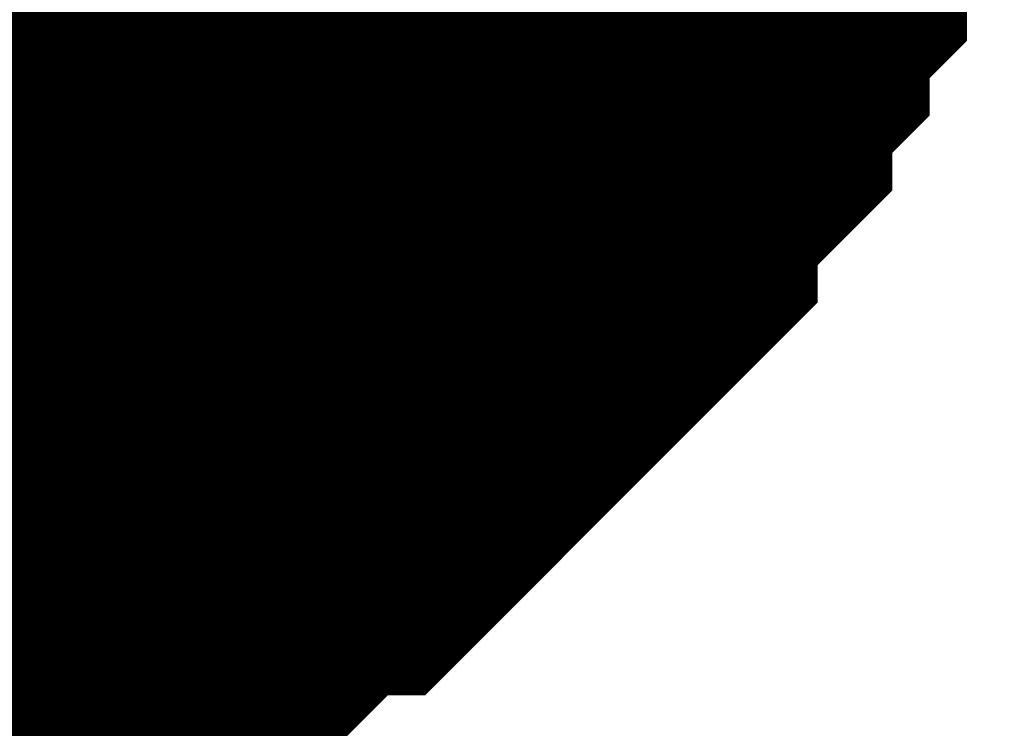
# Model space of a CAD drawing. Header units: inches. Extents: x 0 to 292, y 0 to 193.
# Tile 158 of 189: x 168.015 to 168.528, y 128.728 to 129.097. Entities that reach past the tile are written whole.
import ezdxf

# ---------------------------------------------------------------- set-up
doc = ezdxf.new("R2010")
doc.units = ezdxf.units.IN
doc.layers.add('Sheet', color=255, linetype='Continuous')

msp = doc.modelspace()

# ---------------------------------------------------------------- linework, layer by layer
at = {"layer": 'Sheet'}
msp.add_lwpolyline([(167.60601, 129.31999, 0.508, 0.508, 1), (168.11401, 129.31999, 0.508, 0.508, 1)], format="xyseb", close=True, dxfattribs=at)
for points in [[(168.37835, 129.28456, 0.29972, 0.29972, 0), (168.37835, 129.24558, 0.29972, 0.29972, 0), (168.37835, 129.22609, 0.29972, 0.29972, 0), (168.35886, 129.2066, 0.29972, 0.29972, 0), (168.35886, 129.18711, 0.29972, 0.29972, 0), (168.35886, 129.14813, 0.29972, 0.29972, 0), (168.33938, 129.12863, 0.29972, 0.29972, 0), (168.33938, 129.10914, 0.29972, 0.29972, 0), (168.3199, 129.08965, 0.29972, 0.29972, 0), (168.3199, 129.07016, 0.29972, 0.29972, 0), (168.30041, 129.05067, 0.29972, 0.29972, 0), (168.28093, 129.03118, 0.29972, 0.29972, 0), (168.28093, 129.01169, 0.29972, 0.29972, 0), (168.26145, 128.9922, 0.29972, 0.29972, 0), (168.24196, 128.97271, 0.29972, 0.29972, 0), (168.22248, 128.95321, 0.29972, 0.29972, 0), (168.20299, 128.93372, 0.29972, 0.29972, 0), (168.18351, 128.91423, 0.29972, 0.29972, 0), (168.16403, 128.89474, 0.29972, 0.29972, 0), (168.14454, 128.89474, 0.29972, 0.29972, 0), (168.12506, 128.87525, 0.29972, 0.29972, 0), (168.10558, 128.85576, 0.29972, 0.29972, 0), (168.08609, 128.85576, 0.29972, 0.29972, 0), (168.06661, 128.83627, 0.29972, 0.29972, 0), (168.02764, 128.83627, 0.29972, 0.29972, 0), (168.00816, 128.81678, 0.29972, 0.29972, 0), (167.98867, 128.81678, 0.29972, 0.29972, 0), (167.94971, 128.81678, 0.29972, 0.29972, 0), (167.93022, 128.79729, 0.29972, 0.29972, 0), (167.91074, 128.79729, 0.29972, 0.29972, 0), (167.87177, 128.79729, 0.29972, 0.29972, 0), (167.85229, 128.79729, 0.29972, 0.29972, 0)], [(168.37835, 129.28456, 0.29972, 0.29972, 0), (168.37835, 129.24558, 0.29972, 0.29972, 0), (168.37835, 129.22609, 0.29972, 0.29972, 0), (168.35886, 129.2066, 0.29972, 0.29972, 0), (168.35886, 129.18711, 0.29972, 0.29972, 0), (168.35886, 129.14813, 0.29972, 0.29972, 0), (168.33938, 129.12863, 0.29972, 0.29972, 0), (168.33938, 129.10914, 0.29972, 0.29972, 0), (168.3199, 129.08965, 0.29972, 0.29972, 0), (168.3199, 129.07016, 0.29972, 0.29972, 0), (168.30041, 129.05067, 0.29972, 0.29972, 0), (168.28093, 129.03118, 0.29972, 0.29972, 0), (168.28093, 129.01169, 0.29972, 0.29972, 0), (168.26145, 128.9922, 0.29972, 0.29972, 0), (168.24196, 128.97271, 0.29972, 0.29972, 0), (168.22248, 128.95321, 0.29972, 0.29972, 0), (168.20299, 128.93372, 0.29972, 0.29972, 0), (168.18351, 128.91423, 0.29972, 0.29972, 0), (168.16403, 128.89474, 0.29972, 0.29972, 0), (168.14454, 128.89474, 0.29972, 0.29972, 0), (168.12506, 128.87525, 0.29972, 0.29972, 0), (168.10558, 128.85576, 0.29972, 0.29972, 0), (168.08609, 128.85576, 0.29972, 0.29972, 0), (168.06661, 128.83627, 0.29972, 0.29972, 0), (168.02764, 128.83627, 0.29972, 0.29972, 0), (168.00816, 128.81678, 0.29972, 0.29972, 0), (167.98867, 128.81678, 0.29972, 0.29972, 0), (167.94971, 128.81678, 0.29972, 0.29972, 0), (167.93022, 128.79729, 0.29972, 0.29972, 0), (167.91074, 128.79729, 0.29972, 0.29972, 0), (167.87177, 128.79729, 0.29972, 0.29972, 0), (167.85229, 128.79729, 0.29972, 0.29972, 0)], [(168.37835, 129.28456, 0.29972, 0.29972, 0), (168.37835, 129.24558, 0.29972, 0.29972, 0), (168.37835, 129.22609, 0.29972, 0.29972, 0), (168.35886, 129.2066, 0.29972, 0.29972, 0), (168.35886, 129.18711, 0.29972, 0.29972, 0), (168.35886, 129.14813, 0.29972, 0.29972, 0), (168.33938, 129.12863, 0.29972, 0.29972, 0), (168.33938, 129.10914, 0.29972, 0.29972, 0), (168.3199, 129.08965, 0.29972, 0.29972, 0), (168.3199, 129.07016, 0.29972, 0.29972, 0), (168.30041, 129.05067, 0.29972, 0.29972, 0), (168.28093, 129.03118, 0.29972, 0.29972, 0), (168.28093, 129.01169, 0.29972, 0.29972, 0), (168.26145, 128.9922, 0.29972, 0.29972, 0), (168.24196, 128.97271, 0.29972, 0.29972, 0), (168.22248, 128.95321, 0.29972, 0.29972, 0), (168.20299, 128.93372, 0.29972, 0.29972, 0), (168.18351, 128.91423, 0.29972, 0.29972, 0), (168.16403, 128.89474, 0.29972, 0.29972, 0), (168.14454, 128.89474, 0.29972, 0.29972, 0), (168.12506, 128.87525, 0.29972, 0.29972, 0), (168.10558, 128.85576, 0.29972, 0.29972, 0), (168.08609, 128.85576, 0.29972, 0.29972, 0), (168.06661, 128.83627, 0.29972, 0.29972, 0), (168.02764, 128.83627, 0.29972, 0.29972, 0), (168.00816, 128.81678, 0.29972, 0.29972, 0), (167.98867, 128.81678, 0.29972, 0.29972, 0), (167.94971, 128.81678, 0.29972, 0.29972, 0), (167.93022, 128.79729, 0.29972, 0.29972, 0), (167.91074, 128.79729, 0.29972, 0.29972, 0), (167.87177, 128.79729, 0.29972, 0.29972, 0), (167.85229, 128.79729, 0.29972, 0.29972, 0)], [(168.37835, 129.28456, 0.29972, 0.29972, 0), (168.37835, 129.24558, 0.29972, 0.29972, 0), (168.37835, 129.22609, 0.29972, 0.29972, 0), (168.35886, 129.2066, 0.29972, 0.29972, 0), (168.35886, 129.18711, 0.29972, 0.29972, 0), (168.35886, 129.14813, 0.29972, 0.29972, 0), (168.33938, 129.12863, 0.29972, 0.29972, 0), (168.33938, 129.10914, 0.29972, 0.29972, 0), (168.3199, 129.08965, 0.29972, 0.29972, 0), (168.3199, 129.07016, 0.29972, 0.29972, 0), (168.30041, 129.05067, 0.29972, 0.29972, 0), (168.28093, 129.03118, 0.29972, 0.29972, 0), (168.28093, 129.01169, 0.29972, 0.29972, 0), (168.26145, 128.9922, 0.29972, 0.29972, 0), (168.24196, 128.97271, 0.29972, 0.29972, 0), (168.22248, 128.95321, 0.29972, 0.29972, 0), (168.20299, 128.93372, 0.29972, 0.29972, 0), (168.18351, 128.91423, 0.29972, 0.29972, 0), (168.16403, 128.89474, 0.29972, 0.29972, 0), (168.14454, 128.89474, 0.29972, 0.29972, 0), (168.12506, 128.87525, 0.29972, 0.29972, 0), (168.10558, 128.85576, 0.29972, 0.29972, 0), (168.08609, 128.85576, 0.29972, 0.29972, 0), (168.06661, 128.83627, 0.29972, 0.29972, 0), (168.02764, 128.83627, 0.29972, 0.29972, 0), (168.00816, 128.81678, 0.29972, 0.29972, 0), (167.98867, 128.81678, 0.29972, 0.29972, 0), (167.94971, 128.81678, 0.29972, 0.29972, 0), (167.93022, 128.79729, 0.29972, 0.29972, 0), (167.91074, 128.79729, 0.29972, 0.29972, 0), (167.87177, 128.79729, 0.29972, 0.29972, 0), (167.85229, 128.79729, 0.29972, 0.29972, 0)], [(168.37835, 129.28456, 0.29972, 0.29972, 0), (168.37835, 129.24558, 0.29972, 0.29972, 0), (168.37835, 129.22609, 0.29972, 0.29972, 0), (168.35886, 129.2066, 0.29972, 0.29972, 0), (168.35886, 129.18711, 0.29972, 0.29972, 0), (168.35886, 129.14813, 0.29972, 0.29972, 0), (168.33938, 129.12863, 0.29972, 0.29972, 0), (168.33938, 129.10914, 0.29972, 0.29972, 0), (168.3199, 129.08965, 0.29972, 0.29972, 0), (168.3199, 129.07016, 0.29972, 0.29972, 0), (168.30041, 129.05067, 0.29972, 0.29972, 0), (168.28093, 129.03118, 0.29972, 0.29972, 0), (168.28093, 129.01169, 0.29972, 0.29972, 0), (168.26145, 128.9922, 0.29972, 0.29972, 0), (168.24196, 128.97271, 0.29972, 0.29972, 0), (168.22248, 128.95321, 0.29972, 0.29972, 0), (168.20299, 128.93372, 0.29972, 0.29972, 0), (168.18351, 128.91423, 0.29972, 0.29972, 0), (168.16403, 128.89474, 0.29972, 0.29972, 0), (168.14454, 128.89474, 0.29972, 0.29972, 0), (168.12506, 128.87525, 0.29972, 0.29972, 0), (168.10558, 128.85576, 0.29972, 0.29972, 0), (168.08609, 128.85576, 0.29972, 0.29972, 0), (168.06661, 128.83627, 0.29972, 0.29972, 0), (168.02764, 128.83627, 0.29972, 0.29972, 0), (168.00816, 128.81678, 0.29972, 0.29972, 0), (167.98867, 128.81678, 0.29972, 0.29972, 0), (167.94971, 128.81678, 0.29972, 0.29972, 0), (167.93022, 128.79729, 0.29972, 0.29972, 0), (167.91074, 128.79729, 0.29972, 0.29972, 0), (167.87177, 128.79729, 0.29972, 0.29972, 0), (167.85229, 128.79729, 0.29972, 0.29972, 0)], [(168.37835, 129.28456, 0.29972, 0.29972, 0), (168.37835, 129.24558, 0.29972, 0.29972, 0), (168.37835, 129.22609, 0.29972, 0.29972, 0), (168.35886, 129.2066, 0.29972, 0.29972, 0), (168.35886, 129.18711, 0.29972, 0.29972, 0), (168.35886, 129.14813, 0.29972, 0.29972, 0), (168.33938, 129.12863, 0.29972, 0.29972, 0), (168.33938, 129.10914, 0.29972, 0.29972, 0), (168.3199, 129.08965, 0.29972, 0.29972, 0), (168.3199, 129.07016, 0.29972, 0.29972, 0), (168.30041, 129.05067, 0.29972, 0.29972, 0), (168.28093, 129.03118, 0.29972, 0.29972, 0), (168.28093, 129.01169, 0.29972, 0.29972, 0), (168.26145, 128.9922, 0.29972, 0.29972, 0), (168.24196, 128.97271, 0.29972, 0.29972, 0), (168.22248, 128.95321, 0.29972, 0.29972, 0), (168.20299, 128.93372, 0.29972, 0.29972, 0), (168.18351, 128.91423, 0.29972, 0.29972, 0), (168.16403, 128.89474, 0.29972, 0.29972, 0), (168.14454, 128.89474, 0.29972, 0.29972, 0), (168.12506, 128.87525, 0.29972, 0.29972, 0), (168.10558, 128.85576, 0.29972, 0.29972, 0), (168.08609, 128.85576, 0.29972, 0.29972, 0), (168.06661, 128.83627, 0.29972, 0.29972, 0), (168.02764, 128.83627, 0.29972, 0.29972, 0), (168.00816, 128.81678, 0.29972, 0.29972, 0), (167.98867, 128.81678, 0.29972, 0.29972, 0), (167.94971, 128.81678, 0.29972, 0.29972, 0), (167.93022, 128.79729, 0.29972, 0.29972, 0), (167.91074, 128.79729, 0.29972, 0.29972, 0), (167.87177, 128.79729, 0.29972, 0.29972, 0), (167.85229, 128.79729, 0.29972, 0.29972, 0)], [(168.37835, 129.28456, 0.29972, 0.29972, 0), (168.37835, 129.24558, 0.29972, 0.29972, 0), (168.37835, 129.22609, 0.29972, 0.29972, 0), (168.35886, 129.2066, 0.29972, 0.29972, 0), (168.35886, 129.18711, 0.29972, 0.29972, 0), (168.35886, 129.14813, 0.29972, 0.29972, 0), (168.33938, 129.12863, 0.29972, 0.29972, 0), (168.33938, 129.10914, 0.29972, 0.29972, 0), (168.3199, 129.08965, 0.29972, 0.29972, 0), (168.3199, 129.07016, 0.29972, 0.29972, 0), (168.30041, 129.05067, 0.29972, 0.29972, 0), (168.28093, 129.03118, 0.29972, 0.29972, 0), (168.28093, 129.01169, 0.29972, 0.29972, 0), (168.26145, 128.9922, 0.29972, 0.29972, 0), (168.24196, 128.97271, 0.29972, 0.29972, 0), (168.22248, 128.95321, 0.29972, 0.29972, 0), (168.20299, 128.93372, 0.29972, 0.29972, 0), (168.18351, 128.91423, 0.29972, 0.29972, 0), (168.16403, 128.89474, 0.29972, 0.29972, 0), (168.14454, 128.89474, 0.29972, 0.29972, 0), (168.12506, 128.87525, 0.29972, 0.29972, 0), (168.10558, 128.85576, 0.29972, 0.29972, 0), (168.08609, 128.85576, 0.29972, 0.29972, 0), (168.06661, 128.83627, 0.29972, 0.29972, 0), (168.02764, 128.83627, 0.29972, 0.29972, 0), (168.00816, 128.81678, 0.29972, 0.29972, 0), (167.98867, 128.81678, 0.29972, 0.29972, 0), (167.94971, 128.81678, 0.29972, 0.29972, 0), (167.93022, 128.79729, 0.29972, 0.29972, 0), (167.91074, 128.79729, 0.29972, 0.29972, 0), (167.87177, 128.79729, 0.29972, 0.29972, 0), (167.85229, 128.79729, 0.29972, 0.29972, 0)], [(168.37835, 129.28456, 0.29972, 0.29972, 0), (168.37835, 129.24558, 0.29972, 0.29972, 0), (168.37835, 129.22609, 0.29972, 0.29972, 0), (168.35886, 129.2066, 0.29972, 0.29972, 0), (168.35886, 129.18711, 0.29972, 0.29972, 0), (168.35886, 129.14813, 0.29972, 0.29972, 0), (168.33938, 129.12863, 0.29972, 0.29972, 0), (168.33938, 129.10914, 0.29972, 0.29972, 0), (168.3199, 129.08965, 0.29972, 0.29972, 0), (168.3199, 129.07016, 0.29972, 0.29972, 0), (168.30041, 129.05067, 0.29972, 0.29972, 0), (168.28093, 129.03118, 0.29972, 0.29972, 0), (168.28093, 129.01169, 0.29972, 0.29972, 0), (168.26145, 128.9922, 0.29972, 0.29972, 0), (168.24196, 128.97271, 0.29972, 0.29972, 0), (168.22248, 128.95321, 0.29972, 0.29972, 0), (168.20299, 128.93372, 0.29972, 0.29972, 0), (168.18351, 128.91423, 0.29972, 0.29972, 0), (168.16403, 128.89474, 0.29972, 0.29972, 0), (168.14454, 128.89474, 0.29972, 0.29972, 0), (168.12506, 128.87525, 0.29972, 0.29972, 0), (168.10558, 128.85576, 0.29972, 0.29972, 0), (168.08609, 128.85576, 0.29972, 0.29972, 0), (168.06661, 128.83627, 0.29972, 0.29972, 0), (168.02764, 128.83627, 0.29972, 0.29972, 0), (168.00816, 128.81678, 0.29972, 0.29972, 0), (167.98867, 128.81678, 0.29972, 0.29972, 0), (167.94971, 128.81678, 0.29972, 0.29972, 0), (167.93022, 128.79729, 0.29972, 0.29972, 0), (167.91074, 128.79729, 0.29972, 0.29972, 0), (167.87177, 128.79729, 0.29972, 0.29972, 0), (167.85229, 128.79729, 0.29972, 0.29972, 0)], [(168.35886, 129.14813, 0.09906, 0.09906, 0), (168.33938, 129.12863, 0.09906, 0.09906, 0), (168.33938, 129.10914, 0.09906, 0.09906, 0), (168.3199, 129.08965, 0.09906, 0.09906, 0), (168.3199, 129.07016, 0.09906, 0.09906, 0), (168.30041, 129.05067, 0.09906, 0.09906, 0), (168.28093, 129.03118, 0.09906, 0.09906, 0), (168.28093, 129.01169, 0.09906, 0.09906, 0), (168.26145, 128.9922, 0.09906, 0.09906, 0), (168.24196, 128.97271, 0.09906, 0.09906, 0), (168.22248, 128.95321, 0.09906, 0.09906, 0), (168.20299, 128.93372, 0.09906, 0.09906, 0), (168.18351, 128.91423, 0.09906, 0.09906, 0), (168.16403, 128.89474, 0.09906, 0.09906, 0), (168.14454, 128.89474, 0.09906, 0.09906, 0), (168.12506, 128.87525, 0.09906, 0.09906, 0), (168.10558, 128.85576, 0.09906, 0.09906, 0), (168.08609, 128.85576, 0.09906, 0.09906, 0), (168.06661, 128.83627, 0.09906, 0.09906, 0), (168.02764, 128.83627, 0.09906, 0.09906, 0), (168.00816, 128.81678, 0.09906, 0.09906, 0), (167.98867, 128.81678, 0.09906, 0.09906, 0), (167.94971, 128.81678, 0.09906, 0.09906, 0)], [(168.35886, 129.14813, 0.09906, 0.09906, 0), (168.33938, 129.12863, 0.09906, 0.09906, 0), (168.33938, 129.10914, 0.09906, 0.09906, 0), (168.3199, 129.08965, 0.09906, 0.09906, 0), (168.3199, 129.07016, 0.09906, 0.09906, 0), (168.30041, 129.05067, 0.09906, 0.09906, 0), (168.28093, 129.03118, 0.09906, 0.09906, 0), (168.28093, 129.01169, 0.09906, 0.09906, 0), (168.26145, 128.9922, 0.09906, 0.09906, 0), (168.24196, 128.97271, 0.09906, 0.09906, 0), (168.22248, 128.95321, 0.09906, 0.09906, 0), (168.20299, 128.93372, 0.09906, 0.09906, 0), (168.18351, 128.91423, 0.09906, 0.09906, 0), (168.16403, 128.89474, 0.09906, 0.09906, 0), (168.14454, 128.89474, 0.09906, 0.09906, 0), (168.12506, 128.87525, 0.09906, 0.09906, 0), (168.10558, 128.85576, 0.09906, 0.09906, 0), (168.08609, 128.85576, 0.09906, 0.09906, 0), (168.06661, 128.83627, 0.09906, 0.09906, 0), (168.02764, 128.83627, 0.09906, 0.09906, 0), (168.00816, 128.81678, 0.09906, 0.09906, 0), (167.98867, 128.81678, 0.09906, 0.09906, 0), (167.94971, 128.81678, 0.09906, 0.09906, 0)], [(168.35886, 129.14813, 0.09906, 0.09906, 0), (168.33938, 129.12863, 0.09906, 0.09906, 0), (168.33938, 129.10914, 0.09906, 0.09906, 0), (168.3199, 129.08965, 0.09906, 0.09906, 0), (168.3199, 129.07016, 0.09906, 0.09906, 0), (168.30041, 129.05067, 0.09906, 0.09906, 0), (168.28093, 129.03118, 0.09906, 0.09906, 0), (168.28093, 129.01169, 0.09906, 0.09906, 0), (168.26145, 128.9922, 0.09906, 0.09906, 0), (168.24196, 128.97271, 0.09906, 0.09906, 0), (168.22248, 128.95321, 0.09906, 0.09906, 0), (168.20299, 128.93372, 0.09906, 0.09906, 0), (168.18351, 128.91423, 0.09906, 0.09906, 0), (168.16403, 128.89474, 0.09906, 0.09906, 0), (168.14454, 128.89474, 0.09906, 0.09906, 0), (168.12506, 128.87525, 0.09906, 0.09906, 0), (168.10558, 128.85576, 0.09906, 0.09906, 0), (168.08609, 128.85576, 0.09906, 0.09906, 0), (168.06661, 128.83627, 0.09906, 0.09906, 0), (168.02764, 128.83627, 0.09906, 0.09906, 0), (168.00816, 128.81678, 0.09906, 0.09906, 0), (167.98867, 128.81678, 0.09906, 0.09906, 0), (167.94971, 128.81678, 0.09906, 0.09906, 0)], [(168.35886, 129.14813, 0.09906, 0.09906, 0), (168.33938, 129.12863, 0.09906, 0.09906, 0), (168.33938, 129.10914, 0.09906, 0.09906, 0), (168.3199, 129.08965, 0.09906, 0.09906, 0), (168.3199, 129.07016, 0.09906, 0.09906, 0), (168.30041, 129.05067, 0.09906, 0.09906, 0), (168.28093, 129.03118, 0.09906, 0.09906, 0), (168.28093, 129.01169, 0.09906, 0.09906, 0), (168.26145, 128.9922, 0.09906, 0.09906, 0), (168.24196, 128.97271, 0.09906, 0.09906, 0), (168.22248, 128.95321, 0.09906, 0.09906, 0), (168.20299, 128.93372, 0.09906, 0.09906, 0), (168.18351, 128.91423, 0.09906, 0.09906, 0), (168.16403, 128.89474, 0.09906, 0.09906, 0), (168.14454, 128.89474, 0.09906, 0.09906, 0), (168.12506, 128.87525, 0.09906, 0.09906, 0), (168.10558, 128.85576, 0.09906, 0.09906, 0), (168.08609, 128.85576, 0.09906, 0.09906, 0), (168.06661, 128.83627, 0.09906, 0.09906, 0), (168.02764, 128.83627, 0.09906, 0.09906, 0), (168.00816, 128.81678, 0.09906, 0.09906, 0), (167.98867, 128.81678, 0.09906, 0.09906, 0), (167.94971, 128.81678, 0.09906, 0.09906, 0)], [(168.35886, 129.14813, 0.09906, 0.09906, 0), (168.33938, 129.12863, 0.09906, 0.09906, 0), (168.33938, 129.10914, 0.09906, 0.09906, 0), (168.3199, 129.08965, 0.09906, 0.09906, 0), (168.3199, 129.07016, 0.09906, 0.09906, 0), (168.30041, 129.05067, 0.09906, 0.09906, 0), (168.28093, 129.03118, 0.09906, 0.09906, 0), (168.28093, 129.01169, 0.09906, 0.09906, 0), (168.26145, 128.9922, 0.09906, 0.09906, 0), (168.24196, 128.97271, 0.09906, 0.09906, 0), (168.22248, 128.95321, 0.09906, 0.09906, 0), (168.20299, 128.93372, 0.09906, 0.09906, 0), (168.18351, 128.91423, 0.09906, 0.09906, 0), (168.16403, 128.89474, 0.09906, 0.09906, 0), (168.14454, 128.89474, 0.09906, 0.09906, 0), (168.12506, 128.87525, 0.09906, 0.09906, 0), (168.10558, 128.85576, 0.09906, 0.09906, 0), (168.08609, 128.85576, 0.09906, 0.09906, 0), (168.06661, 128.83627, 0.09906, 0.09906, 0), (168.02764, 128.83627, 0.09906, 0.09906, 0), (168.00816, 128.81678, 0.09906, 0.09906, 0), (167.98867, 128.81678, 0.09906, 0.09906, 0), (167.94971, 128.81678, 0.09906, 0.09906, 0)], [(168.35886, 129.14813, 0.09906, 0.09906, 0), (168.33938, 129.12863, 0.09906, 0.09906, 0), (168.33938, 129.10914, 0.09906, 0.09906, 0), (168.3199, 129.08965, 0.09906, 0.09906, 0), (168.3199, 129.07016, 0.09906, 0.09906, 0), (168.30041, 129.05067, 0.09906, 0.09906, 0), (168.28093, 129.03118, 0.09906, 0.09906, 0), (168.28093, 129.01169, 0.09906, 0.09906, 0), (168.26145, 128.9922, 0.09906, 0.09906, 0), (168.24196, 128.97271, 0.09906, 0.09906, 0), (168.22248, 128.95321, 0.09906, 0.09906, 0), (168.20299, 128.93372, 0.09906, 0.09906, 0), (168.18351, 128.91423, 0.09906, 0.09906, 0), (168.16403, 128.89474, 0.09906, 0.09906, 0), (168.14454, 128.89474, 0.09906, 0.09906, 0), (168.12506, 128.87525, 0.09906, 0.09906, 0), (168.10558, 128.85576, 0.09906, 0.09906, 0), (168.08609, 128.85576, 0.09906, 0.09906, 0), (168.06661, 128.83627, 0.09906, 0.09906, 0), (168.02764, 128.83627, 0.09906, 0.09906, 0), (168.00816, 128.81678, 0.09906, 0.09906, 0), (167.98867, 128.81678, 0.09906, 0.09906, 0), (167.94971, 128.81678, 0.09906, 0.09906, 0)], [(168.35886, 129.14813, 0.09906, 0.09906, 0), (168.33938, 129.12863, 0.09906, 0.09906, 0), (168.33938, 129.10914, 0.09906, 0.09906, 0), (168.3199, 129.08965, 0.09906, 0.09906, 0), (168.3199, 129.07016, 0.09906, 0.09906, 0), (168.30041, 129.05067, 0.09906, 0.09906, 0), (168.28093, 129.03118, 0.09906, 0.09906, 0), (168.28093, 129.01169, 0.09906, 0.09906, 0), (168.26145, 128.9922, 0.09906, 0.09906, 0), (168.24196, 128.97271, 0.09906, 0.09906, 0), (168.22248, 128.95321, 0.09906, 0.09906, 0), (168.20299, 128.93372, 0.09906, 0.09906, 0), (168.18351, 128.91423, 0.09906, 0.09906, 0), (168.16403, 128.89474, 0.09906, 0.09906, 0), (168.14454, 128.89474, 0.09906, 0.09906, 0), (168.12506, 128.87525, 0.09906, 0.09906, 0), (168.10558, 128.85576, 0.09906, 0.09906, 0), (168.08609, 128.85576, 0.09906, 0.09906, 0), (168.06661, 128.83627, 0.09906, 0.09906, 0), (168.02764, 128.83627, 0.09906, 0.09906, 0), (168.00816, 128.81678, 0.09906, 0.09906, 0), (167.98867, 128.81678, 0.09906, 0.09906, 0), (167.94971, 128.81678, 0.09906, 0.09906, 0)], [(168.35886, 129.14813, 0.09906, 0.09906, 0), (168.33938, 129.12863, 0.09906, 0.09906, 0), (168.33938, 129.10914, 0.09906, 0.09906, 0), (168.3199, 129.08965, 0.09906, 0.09906, 0), (168.3199, 129.07016, 0.09906, 0.09906, 0), (168.30041, 129.05067, 0.09906, 0.09906, 0), (168.28093, 129.03118, 0.09906, 0.09906, 0), (168.28093, 129.01169, 0.09906, 0.09906, 0), (168.26145, 128.9922, 0.09906, 0.09906, 0), (168.24196, 128.97271, 0.09906, 0.09906, 0), (168.22248, 128.95321, 0.09906, 0.09906, 0), (168.20299, 128.93372, 0.09906, 0.09906, 0), (168.18351, 128.91423, 0.09906, 0.09906, 0), (168.16403, 128.89474, 0.09906, 0.09906, 0), (168.14454, 128.89474, 0.09906, 0.09906, 0), (168.12506, 128.87525, 0.09906, 0.09906, 0), (168.10558, 128.85576, 0.09906, 0.09906, 0), (168.08609, 128.85576, 0.09906, 0.09906, 0), (168.06661, 128.83627, 0.09906, 0.09906, 0), (168.02764, 128.83627, 0.09906, 0.09906, 0), (168.00816, 128.81678, 0.09906, 0.09906, 0), (167.98867, 128.81678, 0.09906, 0.09906, 0), (167.94971, 128.81678, 0.09906, 0.09906, 0)]]:
    msp.add_lwpolyline(points, format="xyseb", dxfattribs=at)

doc.saveas('drawing.dxf')
